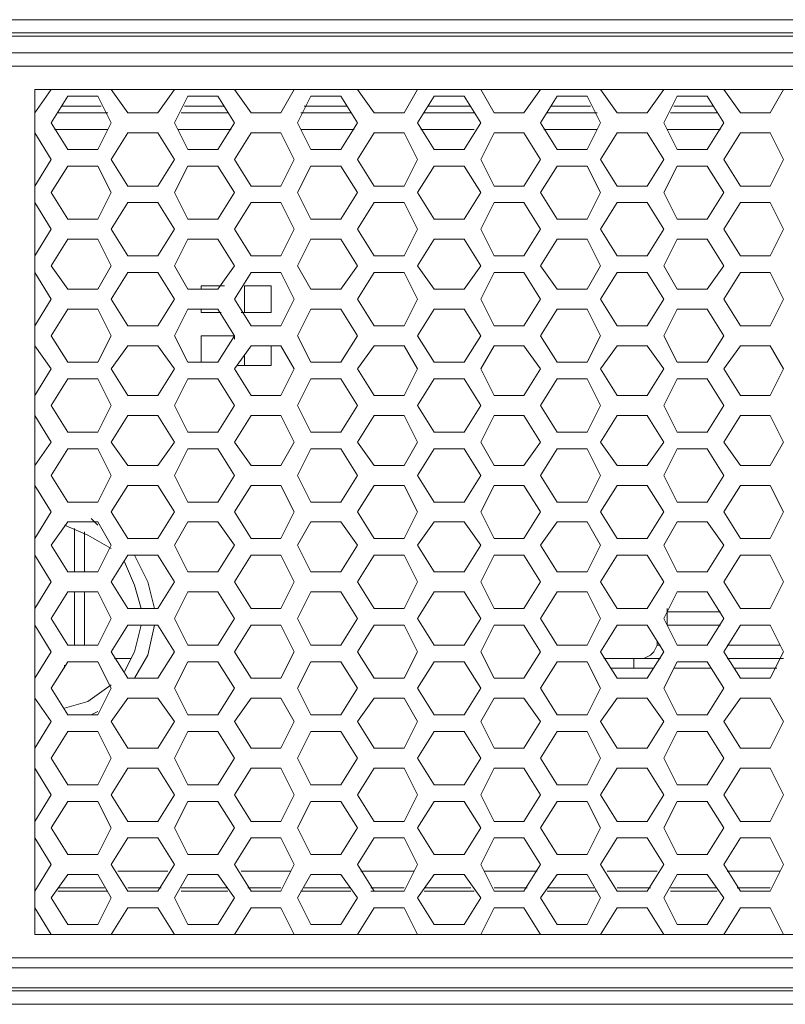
# Model space of a CAD drawing. Header units: millimetres. Extents: x 83969 to 163860, y -22594 to 4849.
# Tile 12 of 115: x 163472.52 to 163475.55, y -21453.75 to -21449.86. Entities that reach past the tile are written whole.
import ezdxf

# ---------------------------------------------------------------- set-up
doc = ezdxf.new("R2010")
doc.units = ezdxf.units.MM
doc.layers.get('0').update_dxf_attribs({"color": 251, "lineweight": 0})
doc.layers.add('_Opis_80', color=7, linetype='Continuous')

# ---------------------------------------------------------------- blocks, each defined once
blk = doc.blocks.new('UPS_2U_PA')
at = {"layer": '_Opis_80', "lineweight": 13}
for points in [[(23.1755, 54.923), (52.4182, 54.923), (55.4667, 54.923), (67.4835, 54.923)], [(67.3947, 54.923), (66.9803, 54.8046), (23.6786, 54.8046)], [(66.9803, 54.775), (23.6786, 54.775)], [(64.0797, 54.627), (35.1922, 54.627)], [(35.281, 54.5086), (63.9613, 54.5086)], [(54.1052, 54.3014), (63.7837, 54.3014)], [(54.1052, 54.0942), (54.2532, 54.3014)], [(54.1052, 46.7835), (54.1052, 54.3014)], [(54.4012, 54.2422), (54.2532, 54.0054)], [(54.6676, 54.2422), (54.4012, 54.2422)], [(54.786, 54.0054), (54.6676, 54.2422)], [(54.786, 54.3014), (54.934, 54.0942)], [(55.2004, 54.0942), (55.3483, 54.3014)], [(55.4667, 54.2422), (55.3483, 54.0054)], [(55.7331, 54.2422), (55.4667, 54.2422)], [(55.8811, 54.0054), (55.7331, 54.2422)], [(55.8811, 54.3014), (56.0291, 54.0942)], [(56.2955, 54.0942), (56.4139, 54.3014)], [(56.5619, 54.2422), (56.4435, 54.0054)], [(56.8282, 54.2422), (56.5619, 54.2422)], [(56.9762, 54.0054), (56.8282, 54.2422)], [(56.9762, 54.3014), (57.1242, 54.0942)], [(57.3906, 54.0942), (57.509, 54.3014)], [(57.657, 54.2422), (57.509, 54.0054)], [(57.9234, 54.2422), (57.657, 54.2422)], [(58.0714, 54.0054), (57.9234, 54.2422)], [(58.0714, 54.3014), (58.1897, 54.0942)], [(58.4561, 54.0942), (58.6041, 54.3014)], [(58.7521, 54.2422), (58.6041, 54.0054)], [(59.0185, 54.2422), (58.7521, 54.2422)], [(59.1369, 54.0054), (59.0185, 54.2422)], [(59.1369, 54.3014), (59.2849, 54.0942)], [(59.5512, 54.0942), (59.6992, 54.3014)], [(59.8176, 54.2422), (59.6992, 54.0054)], [(60.084, 54.2422), (59.8176, 54.2422)], [(60.232, 54.0054), (60.084, 54.2422)], [(60.232, 54.3014), (60.38, 54.0942)], [(60.6464, 54.0942), (60.7648, 54.3014)], [(54.342, 54.1534), (54.6972, 54.1534)], [(54.342, 54.1534), (54.6972, 54.1534)], [(55.4371, 54.1534), (55.7923, 54.1534)], [(55.4371, 54.1534), (55.7923, 54.1534)], [(56.5027, 54.1534), (56.8874, 54.1534)], [(56.5027, 54.1534), (56.8874, 54.1534)], [(57.5978, 54.1534), (57.9826, 54.1534)], [(57.5978, 54.1534), (57.9826, 54.1534)], [(58.6929, 54.1534), (59.0481, 54.1534)], [(58.6929, 54.1534), (59.0481, 54.1534)], [(59.788, 54.1534), (60.1432, 54.1534)], [(59.788, 54.1534), (60.1432, 54.1534)], [(54.3124, 54.0942), (54.7564, 54.0942)], [(54.934, 54.0942), (55.2004, 54.0942)], [(55.4075, 54.0942), (55.8219, 54.0942)], [(56.0291, 54.0942), (56.2955, 54.0942)], [(56.4731, 54.0942), (56.917, 54.0942)], [(57.1242, 54.0942), (57.3906, 54.0942)], [(57.5682, 54.0942), (58.0122, 54.0942)], [(58.1897, 54.0942), (58.4561, 54.0942)], [(58.6633, 54.0942), (59.1073, 54.0942)], [(59.2849, 54.0942), (59.5512, 54.0942)], [(59.7584, 54.0942), (60.1728, 54.0942)], [(60.38, 54.0942), (60.6464, 54.0942)], [(54.2532, 54.0054), (54.4012, 53.7686)], [(54.6676, 53.7686), (54.786, 54.0054)], [(55.3483, 54.0054), (55.4667, 53.7686)], [(55.7331, 53.7686), (55.8811, 54.0054)], [(56.4435, 54.0054), (56.5619, 53.7686)], [(56.8282, 53.7686), (56.9762, 54.0054)], [(57.509, 54.0054), (57.657, 53.7686)], [(57.9234, 53.7686), (58.0714, 54.0054)], [(58.6041, 54.0054), (58.7521, 53.7686)], [(59.0185, 53.7686), (59.1369, 54.0054)], [(59.6992, 54.0054), (59.8176, 53.7686)], [(60.084, 53.7686), (60.232, 54.0054)], [(54.2532, 53.6798), (54.1052, 53.9166)], [(54.2828, 53.9462), (54.7564, 53.9462)], [(54.934, 53.9166), (54.786, 53.6798)], [(55.2004, 53.9166), (54.934, 53.9166)], [(55.3483, 53.6798), (55.2004, 53.9166)], [(55.378, 53.9462), (55.8515, 53.9462)], [(56.0291, 53.9166), (55.8811, 53.6798)], [(56.2955, 53.9166), (56.0291, 53.9166)], [(56.4139, 53.6798), (56.2955, 53.9166)], [(56.4731, 53.9462), (56.9466, 53.9462)], [(57.1242, 53.9166), (56.9762, 53.6798)], [(57.3906, 53.9166), (57.1242, 53.9166)], [(57.509, 53.6798), (57.3906, 53.9166)], [(57.5386, 53.9462), (58.0122, 53.9462)], [(58.1897, 53.9166), (58.0714, 53.6798)], [(58.4561, 53.9166), (58.1897, 53.9166)], [(58.6041, 53.6798), (58.4561, 53.9166)], [(58.6337, 53.9462), (59.1073, 53.9462)], [(59.2849, 53.9166), (59.1369, 53.6798)], [(59.5512, 53.9166), (59.2849, 53.9166)], [(59.6992, 53.6798), (59.5512, 53.9166)], [(59.7288, 53.9462), (60.2024, 53.9462)], [(60.38, 53.9166), (60.232, 53.6798)], [(60.6464, 53.9166), (60.38, 53.9166)], [(60.7647, 53.6798), (60.6464, 53.9166)], [(54.4012, 53.7686), (54.6676, 53.7686)], [(55.4667, 53.7686), (55.7331, 53.7686)], [(56.5619, 53.7686), (56.8282, 53.7686)], [(57.657, 53.7686), (57.9234, 53.7686)], [(58.7521, 53.7686), (59.0185, 53.7686)], [(59.8176, 53.7686), (60.084, 53.7686)], [(54.1052, 53.4431), (54.2532, 53.6799)], [(54.4012, 53.6206), (54.2532, 53.3839)], [(54.6676, 53.6206), (54.4012, 53.6206)], [(54.786, 53.3839), (54.6676, 53.6206)], [(54.786, 53.6798), (54.934, 53.4431)], [(55.2004, 53.4431), (55.3483, 53.6798)], [(55.4667, 53.6206), (55.3483, 53.3839)], [(55.7331, 53.6206), (55.4667, 53.6206)], [(55.8811, 53.3839), (55.7331, 53.6206)], [(55.8811, 53.6798), (56.0291, 53.4431)], [(56.2955, 53.4431), (56.4139, 53.6798)], [(56.5619, 53.6206), (56.4435, 53.3839)], [(56.8282, 53.6206), (56.5619, 53.6206)], [(56.9762, 53.3839), (56.8282, 53.6206)], [(56.9762, 53.6798), (57.1242, 53.4431)], [(57.3906, 53.4431), (57.509, 53.6798)], [(57.657, 53.6206), (57.509, 53.3839)], [(57.9234, 53.6206), (57.657, 53.6206)], [(58.0714, 53.3839), (57.9234, 53.6206)], [(58.0714, 53.6798), (58.1897, 53.4431)], [(58.4561, 53.4431), (58.6041, 53.6798)], [(58.7521, 53.6206), (58.6041, 53.3839)], [(59.0185, 53.6206), (58.7521, 53.6206)], [(59.1369, 53.3839), (59.0185, 53.6206)], [(59.1369, 53.6798), (59.2849, 53.4431)], [(59.5512, 53.4431), (59.6992, 53.6798)], [(59.8176, 53.6206), (59.6992, 53.3839)], [(60.084, 53.6206), (59.8176, 53.6206)], [(60.232, 53.3839), (60.084, 53.6206)], [(60.232, 53.6798), (60.38, 53.4431)], [(60.6464, 53.4431), (60.7648, 53.6798)], [(54.934, 53.4431), (55.2004, 53.4431)], [(56.0291, 53.4431), (56.2955, 53.4431)], [(57.1242, 53.4431), (57.3906, 53.4431)], [(58.1897, 53.4431), (58.4561, 53.4431)], [(59.2849, 53.4431), (59.5512, 53.4431)], [(60.38, 53.4431), (60.6464, 53.4431)], [(54.2532, 53.3839), (54.4012, 53.1471)], [(54.6676, 53.1471), (54.786, 53.3839)], [(55.3483, 53.3839), (55.4667, 53.1471)], [(55.7331, 53.1471), (55.8811, 53.3839)], [(56.4435, 53.3839), (56.5619, 53.1471)], [(56.8282, 53.1471), (56.9762, 53.3839)], [(57.509, 53.3839), (57.657, 53.1471)], [(57.9234, 53.1471), (58.0714, 53.3839)], [(58.6041, 53.3839), (58.7521, 53.1471)], [(59.0185, 53.1471), (59.1369, 53.3839)], [(59.6992, 53.3839), (59.8176, 53.1471)], [(60.084, 53.1471), (60.232, 53.3839)], [(54.2532, 53.0583), (54.1052, 53.2951)], [(54.934, 53.2951), (54.786, 53.0583)], [(55.2004, 53.2951), (54.934, 53.2951)], [(55.3483, 53.0583), (55.2004, 53.2951)], [(56.0291, 53.2951), (55.8811, 53.0583)], [(56.2955, 53.2951), (56.0291, 53.2951)], [(56.4139, 53.0583), (56.2955, 53.2951)], [(57.1242, 53.2951), (56.9762, 53.0583)], [(57.3906, 53.2951), (57.1242, 53.2951)], [(57.509, 53.0583), (57.3906, 53.2951)], [(58.1897, 53.2951), (58.0714, 53.0583)], [(58.4561, 53.2951), (58.1897, 53.2951)], [(58.6041, 53.0583), (58.4561, 53.2951)], [(59.2849, 53.2951), (59.1369, 53.0583)], [(59.5512, 53.2951), (59.2849, 53.2951)], [(59.6992, 53.0583), (59.5512, 53.2951)], [(60.38, 53.2951), (60.232, 53.0583)], [(60.6464, 53.2951), (60.38, 53.2951)], [(60.7648, 53.0583), (60.6464, 53.2951)], [(54.4012, 53.1471), (54.6676, 53.1471)], [(55.4667, 53.1471), (55.7331, 53.1471)], [(56.5619, 53.1471), (56.8282, 53.1471)], [(57.657, 53.1471), (57.9234, 53.1471)], [(58.7521, 53.1471), (59.0185, 53.1471)], [(59.8176, 53.1471), (60.084, 53.1471)], [(54.1052, 52.8215), (54.2532, 53.0583)], [(54.786, 53.0583), (54.934, 52.8215)], [(55.2004, 52.8215), (55.3483, 53.0583)], [(55.8811, 53.0583), (56.0291, 52.8215)], [(56.2955, 52.8215), (56.4139, 53.0583)], [(56.9762, 53.0583), (57.1242, 52.8215)], [(57.3906, 52.8215), (57.509, 53.0583)], [(58.0714, 53.0583), (58.1897, 52.8215)], [(58.4561, 52.8215), (58.6041, 53.0583)], [(59.1369, 53.0583), (59.2849, 52.8215)], [(59.5512, 52.8215), (59.6992, 53.0583)], [(60.232, 53.0583), (60.38, 52.8215)], [(60.6464, 52.8215), (60.7648, 53.0583)], [(54.4012, 52.9695), (54.2532, 52.7327)], [(54.6676, 52.9695), (54.4012, 52.9695)], [(54.786, 52.7327), (54.6676, 52.9695)], [(55.4667, 52.9695), (55.3483, 52.7327)], [(55.7331, 52.9695), (55.4667, 52.9695)], [(55.8811, 52.7327), (55.7331, 52.9695)], [(56.5619, 52.9695), (56.4435, 52.7327)], [(56.8282, 52.9695), (56.5619, 52.9695)], [(56.9762, 52.7327), (56.8282, 52.9695)], [(57.657, 52.9695), (57.509, 52.7327)], [(57.9234, 52.9695), (57.657, 52.9695)], [(58.0714, 52.7327), (57.9234, 52.9695)], [(58.7521, 52.9695), (58.6041, 52.7327)], [(59.0185, 52.9695), (58.7521, 52.9695)], [(59.1369, 52.7327), (59.0185, 52.9695)], [(59.8176, 52.9695), (59.6992, 52.7327)], [(60.084, 52.9695), (59.8176, 52.9695)], [(60.232, 52.7327), (60.084, 52.9695)], [(54.934, 52.8215), (55.2004, 52.8215)], [(56.0291, 52.8215), (56.2955, 52.8215)], [(57.1242, 52.8215), (57.3906, 52.8215)], [(58.1897, 52.8215), (58.4561, 52.8215)], [(59.2849, 52.8215), (59.5512, 52.8215)], [(60.38, 52.8215), (60.6464, 52.8215)], [(54.2532, 52.4367), (54.1052, 52.6735)], [(54.2532, 52.7327), (54.4012, 52.5255)], [(54.6676, 52.5255), (54.786, 52.7327)], [(54.934, 52.6735), (54.786, 52.4367)], [(55.2004, 52.6735), (54.934, 52.6735)], [(55.3483, 52.4367), (55.2004, 52.6735)], [(55.3483, 52.7327), (55.4667, 52.5255)], [(55.7331, 52.5255), (55.8811, 52.7327)], [(56.0291, 52.6735), (55.8811, 52.4367)], [(56.2955, 52.6735), (56.0291, 52.6735)], [(56.4139, 52.4367), (56.2955, 52.6735)], [(56.4435, 52.7327), (56.5619, 52.5255)], [(56.8282, 52.5255), (56.9762, 52.7327)], [(57.1242, 52.6735), (56.9762, 52.4367)], [(57.3906, 52.6735), (57.1242, 52.6735)], [(57.509, 52.4367), (57.3906, 52.6735)], [(57.509, 52.7327), (57.657, 52.5255)], [(57.9234, 52.5255), (58.0714, 52.7327)], [(58.1897, 52.6735), (58.0714, 52.4367)], [(58.4561, 52.6735), (58.1897, 52.6735)], [(58.6041, 52.4367), (58.4561, 52.6735)], [(58.6041, 52.7327), (58.7521, 52.5255)], [(59.0185, 52.5255), (59.1369, 52.7327)], [(59.2849, 52.6735), (59.1369, 52.4367)], [(59.5512, 52.6735), (59.2849, 52.6735)], [(59.6992, 52.4367), (59.5512, 52.6735)], [(59.6992, 52.7327), (59.8176, 52.5255)], [(60.084, 52.5255), (60.232, 52.7327)], [(60.38, 52.6735), (60.232, 52.4367)], [(60.6464, 52.6735), (60.38, 52.6735)], [(60.7648, 52.4367), (60.6464, 52.6735)], [(54.4012, 52.5255), (54.6676, 52.5255)], [(55.4667, 52.5255), (55.7331, 52.5255)], [(55.5851, 52.5551), (55.7923, 52.5551)], [(55.5851, 52.5255), (55.5851, 52.5551)], [(55.9699, 52.5551), (56.2067, 52.5551)], [(55.9699, 52.3183), (55.9699, 52.5551)], [(56.2067, 52.5551), (56.2067, 52.3183)], [(56.5619, 52.5255), (56.8282, 52.5255)], [(57.657, 52.5255), (57.9234, 52.5255)], [(58.7521, 52.5255), (59.0185, 52.5255)], [(59.8176, 52.5255), (60.084, 52.5255)], [(54.1052, 52.1999), (54.2532, 52.4367)], [(54.786, 52.4367), (54.934, 52.1999)], [(55.2004, 52.1999), (55.3483, 52.4367)], [(55.8811, 52.4367), (56.0291, 52.1999)], [(56.2955, 52.1999), (56.4139, 52.4367)], [(56.9762, 52.4367), (57.1242, 52.1999)], [(57.3906, 52.1999), (57.509, 52.4367)], [(58.0714, 52.4367), (58.1897, 52.1999)], [(58.4561, 52.1999), (58.6041, 52.4367)], [(59.1369, 52.4367), (59.2849, 52.1999)], [(59.5512, 52.1999), (59.6992, 52.4367)], [(60.232, 52.4367), (60.38, 52.1999)], [(60.6464, 52.1999), (60.7648, 52.4367)], [(54.4012, 52.3479), (54.2532, 52.1112)], [(54.6676, 52.3479), (54.4012, 52.3479)], [(54.786, 52.1112), (54.6676, 52.3479)], [(55.4667, 52.3479), (55.3483, 52.1112)], [(55.7331, 52.3479), (55.4667, 52.3479)], [(55.5851, 52.3183), (55.5851, 52.3479)], [(55.7627, 52.3183), (55.5851, 52.3183)], [(55.8811, 52.1112), (55.7331, 52.3479)], [(56.2067, 52.3183), (55.9403, 52.3183)], [(56.5619, 52.3479), (56.4435, 52.1112)], [(56.8282, 52.3479), (56.5619, 52.3479)], [(56.9762, 52.1112), (56.8282, 52.3479)], [(57.657, 52.3479), (57.509, 52.1112)], [(57.9234, 52.3479), (57.657, 52.3479)], [(58.0714, 52.1112), (57.9234, 52.3479)], [(58.7521, 52.3479), (58.6041, 52.1112)], [(59.0185, 52.3479), (58.7521, 52.3479)], [(59.1369, 52.1112), (59.0185, 52.3479)], [(59.8176, 52.3479), (59.6992, 52.1112)], [(60.084, 52.3479), (59.8176, 52.3479)], [(60.232, 52.1112), (60.084, 52.3479)], [(54.934, 52.1999), (55.2004, 52.1999)], [(56.0291, 52.1999), (56.2955, 52.1999)], [(57.1242, 52.1999), (57.3906, 52.1999)], [(58.1897, 52.1999), (58.4561, 52.1999)], [(59.2849, 52.1999), (59.5512, 52.1999)], [(60.38, 52.1999), (60.6464, 52.1999)], [(54.2532, 52.1112), (54.4012, 51.8744)], [(54.6676, 51.8744), (54.786, 52.1112)], [(55.3483, 52.1112), (55.4667, 51.8744)], [(55.5851, 52.1112), (55.8811, 52.1112)], [(55.5851, 51.8744), (55.5851, 52.1112)], [(55.7331, 51.8744), (55.8811, 52.1112)], [(55.8811, 52.0816), (55.8811, 52.1112)], [(56.4435, 52.1112), (56.5619, 51.8744)], [(56.8282, 51.8744), (56.9762, 52.1112)], [(57.509, 52.1112), (57.657, 51.8744)], [(57.9234, 51.8744), (58.0714, 52.1112)], [(58.6041, 52.1112), (58.7521, 51.8744)], [(59.0185, 51.8744), (59.1369, 52.1112)], [(59.6992, 52.1112), (59.8176, 51.8744)], [(60.084, 51.8744), (60.232, 52.1112)], [(54.2532, 51.8152), (54.1052, 52.0224)], [(54.934, 52.0224), (54.786, 51.8152)], [(55.2004, 52.0224), (54.934, 52.0224)], [(55.3483, 51.8152), (55.2004, 52.0224)], [(56.0291, 52.0224), (55.8811, 51.8152)], [(56.2955, 52.0224), (56.0291, 52.0224)], [(56.2067, 52.0224), (56.2067, 51.8448)], [(56.4139, 51.8152), (56.2955, 52.0224)], [(57.1242, 52.0224), (56.9762, 51.8152)], [(57.3906, 52.0224), (57.1242, 52.0224)], [(57.509, 51.8152), (57.3906, 52.0224)], [(58.1897, 52.0224), (58.0714, 51.8152)], [(58.4561, 52.0224), (58.1897, 52.0224)], [(58.6041, 51.8152), (58.4561, 52.0224)], [(59.2849, 52.0224), (59.1369, 51.8152)], [(59.5512, 52.0224), (59.2849, 52.0224)], [(59.6992, 51.8152), (59.5512, 52.0224)], [(60.38, 52.0224), (60.232, 51.8152)], [(60.6464, 52.0224), (60.38, 52.0224)], [(60.7648, 51.8152), (60.6464, 52.0224)], [(54.4012, 51.8744), (54.6676, 51.8744)], [(55.4667, 51.8744), (55.7331, 51.8744)], [(55.9699, 51.8448), (55.9699, 51.9336)], [(56.5619, 51.8744), (56.8282, 51.8744)], [(57.657, 51.8744), (57.9234, 51.8744)], [(58.7521, 51.8744), (59.0185, 51.8744)], [(59.8176, 51.8744), (60.084, 51.8744)], [(54.1052, 51.5784), (54.2532, 51.8152)], [(54.786, 51.8152), (54.934, 51.5784)], [(55.2004, 51.5784), (55.3483, 51.8152)], [(55.8811, 51.8152), (56.0291, 51.5784)], [(56.2067, 51.8448), (55.9107, 51.8448)], [(56.2955, 51.5784), (56.4139, 51.8152)], [(56.9762, 51.8152), (57.1242, 51.5784)], [(57.3906, 51.5784), (57.509, 51.8152)], [(58.0714, 51.8152), (58.1897, 51.5784)], [(58.4561, 51.5784), (58.6041, 51.8152)], [(59.1369, 51.8152), (59.2849, 51.5784)], [(59.5512, 51.5784), (59.6992, 51.8152)], [(60.232, 51.8152), (60.38, 51.5784)], [(60.6464, 51.5784), (60.7648, 51.8152)], [(54.4012, 51.7264), (54.2532, 51.4896)], [(54.6676, 51.7264), (54.4012, 51.7264)], [(54.786, 51.4896), (54.6676, 51.7264)], [(55.4667, 51.7264), (55.3483, 51.4896)], [(55.7331, 51.7264), (55.4667, 51.7264)], [(55.8811, 51.4896), (55.7331, 51.7264)], [(56.5619, 51.7264), (56.4435, 51.4896)], [(56.8282, 51.7264), (56.5619, 51.7264)], [(56.9762, 51.4896), (56.8282, 51.7264)], [(57.657, 51.7264), (57.509, 51.4896)], [(57.9234, 51.7264), (57.657, 51.7264)], [(58.0714, 51.4896), (57.9234, 51.7264)], [(58.7521, 51.7264), (58.6041, 51.4896)], [(59.0185, 51.7264), (58.7521, 51.7264)], [(59.1369, 51.4896), (59.0185, 51.7264)], [(59.8176, 51.7264), (59.6992, 51.4896)], [(60.084, 51.7264), (59.8176, 51.7264)], [(60.232, 51.4896), (60.084, 51.7264)], [(54.934, 51.5784), (55.2004, 51.5784)], [(56.0291, 51.5784), (56.2955, 51.5784)], [(57.1242, 51.5784), (57.3906, 51.5784)], [(58.1897, 51.5784), (58.4561, 51.5784)], [(59.2849, 51.5784), (59.5512, 51.5784)], [(60.38, 51.5784), (60.6464, 51.5784)], [(54.2532, 51.4896), (54.4012, 51.2528)], [(54.6676, 51.2528), (54.786, 51.4896)], [(55.3483, 51.4896), (55.4667, 51.2528)], [(55.7331, 51.2528), (55.8811, 51.4896)], [(56.4435, 51.4896), (56.5619, 51.2528)], [(56.8282, 51.2528), (56.9762, 51.4896)], [(57.509, 51.4896), (57.657, 51.2528)], [(57.9234, 51.2528), (58.0714, 51.4896)], [(58.6041, 51.4896), (58.7521, 51.2528)], [(59.0185, 51.2528), (59.1369, 51.4896)], [(59.6992, 51.4896), (59.8176, 51.2528)], [(60.084, 51.2528), (60.232, 51.4896)], [(54.2532, 51.164), (54.1052, 51.4008)], [(54.934, 51.4008), (54.786, 51.164)], [(55.2004, 51.4008), (54.934, 51.4008)], [(55.3483, 51.164), (55.2004, 51.4008)], [(56.0291, 51.4008), (55.8811, 51.164)], [(56.2955, 51.4008), (56.0291, 51.4008)], [(56.4139, 51.164), (56.2955, 51.4008)], [(57.1242, 51.4008), (56.9762, 51.164)], [(57.3906, 51.4008), (57.1242, 51.4008)], [(57.509, 51.164), (57.3906, 51.4008)], [(58.1897, 51.4008), (58.0714, 51.164)], [(58.4561, 51.4008), (58.1898, 51.4008)], [(58.6041, 51.164), (58.4561, 51.4008)], [(59.2849, 51.4008), (59.1369, 51.164)], [(59.5513, 51.4008), (59.2849, 51.4008)], [(59.6992, 51.164), (59.5512, 51.4008)], [(60.38, 51.4008), (60.232, 51.164)], [(60.6464, 51.4008), (60.38, 51.4008)], [(60.7648, 51.164), (60.6464, 51.4008)], [(54.4012, 51.2528), (54.6676, 51.2528)], [(55.4667, 51.2528), (55.7331, 51.2528)], [(56.5619, 51.2528), (56.8282, 51.2528)], [(57.657, 51.2528), (57.9234, 51.2528)], [(58.7521, 51.2528), (59.0185, 51.2528)], [(59.8176, 51.2528), (60.084, 51.2528)], [(54.1052, 50.9568), (54.2532, 51.164)], [(54.4012, 51.1048), (54.2532, 50.868)], [(54.6676, 51.1048), (54.4012, 51.1048)], [(54.786, 50.868), (54.6676, 51.1048)], [(54.786, 51.164), (54.934, 50.9568)], [(55.2004, 50.9568), (55.3483, 51.164)], [(55.4667, 51.1048), (55.3483, 50.868)], [(55.7331, 51.1048), (55.4667, 51.1048)], [(55.8811, 50.868), (55.7331, 51.1048)], [(55.8811, 51.164), (56.0291, 50.9568)], [(56.2955, 50.9568), (56.4139, 51.164)], [(56.5619, 51.1048), (56.4435, 50.868)], [(56.8282, 51.1048), (56.5619, 51.1048)], [(56.9762, 50.868), (56.8282, 51.1048)], [(56.9762, 51.164), (57.1242, 50.9568)], [(57.3906, 50.9568), (57.509, 51.164)], [(57.657, 51.1048), (57.509, 50.868)], [(57.9234, 51.1048), (57.657, 51.1048)], [(58.0714, 50.868), (57.9234, 51.1048)], [(58.0714, 51.164), (58.1897, 50.9568)], [(58.4561, 50.9568), (58.6041, 51.164)], [(58.7521, 51.1048), (58.6041, 50.868)], [(59.0185, 51.1048), (58.7521, 51.1048)], [(59.1369, 50.868), (59.0185, 51.1048)], [(59.1369, 51.164), (59.2849, 50.9568)], [(59.5512, 50.9568), (59.6992, 51.164)], [(59.8176, 51.1048), (59.6992, 50.868)], [(60.084, 51.1048), (59.8176, 51.1048)], [(60.232, 50.868), (60.084, 51.1048)], [(60.232, 51.164), (60.38, 50.9568)], [(60.6464, 50.9568), (60.7648, 51.164)], [(54.934, 50.9568), (55.2004, 50.9568)], [(56.0291, 50.9568), (56.2955, 50.9568)], [(57.1242, 50.9568), (57.3906, 50.9568)], [(58.1898, 50.9568), (58.4561, 50.9568)], [(59.2849, 50.9568), (59.5513, 50.9568)], [(60.38, 50.9568), (60.6464, 50.9568)], [(54.2532, 50.868), (54.4012, 50.6313)], [(54.6676, 50.6313), (54.786, 50.868)], [(55.3483, 50.868), (55.4667, 50.6313)], [(55.7331, 50.6313), (55.8811, 50.868)], [(56.4435, 50.868), (56.5619, 50.6313)], [(56.8282, 50.6313), (56.9762, 50.868)], [(57.509, 50.868), (57.657, 50.6313)], [(57.9234, 50.6313), (58.0714, 50.868)], [(58.6041, 50.868), (58.7521, 50.6313)], [(59.0185, 50.6313), (59.1369, 50.868)], [(59.6992, 50.868), (59.8176, 50.6313)], [(60.084, 50.6313), (60.232, 50.868)], [(54.2532, 50.5425), (54.1052, 50.7792)], [(54.934, 50.7792), (54.786, 50.5425)], [(55.2004, 50.7793), (54.934, 50.7793)], [(55.3483, 50.5425), (55.2004, 50.7792)], [(56.0291, 50.7792), (55.8811, 50.5425)], [(56.2955, 50.7793), (56.0291, 50.7793)], [(56.4139, 50.5425), (56.2955, 50.7792)], [(57.1242, 50.7793), (56.9762, 50.5425)], [(57.3906, 50.7793), (57.1242, 50.7793)], [(57.509, 50.5425), (57.3906, 50.7792)], [(58.1897, 50.7792), (58.0714, 50.5425)], [(58.4561, 50.7793), (58.1897, 50.7793)], [(58.6041, 50.5425), (58.4561, 50.7793)], [(59.2849, 50.7792), (59.1369, 50.5425)], [(59.5513, 50.7793), (59.2849, 50.7793)], [(59.6992, 50.5425), (59.5512, 50.7793)], [(60.38, 50.7792), (60.232, 50.5425)], [(60.6464, 50.7793), (60.38, 50.7793)], [(60.7648, 50.5425), (60.6464, 50.7792)], [(54.4012, 50.6313), (54.6676, 50.6313)], [(55.4668, 50.6313), (55.7331, 50.6313)], [(56.5619, 50.6313), (56.8283, 50.6313)], [(57.657, 50.6313), (57.9234, 50.6313)], [(58.7521, 50.6313), (59.0185, 50.6313)], [(59.8176, 50.6313), (60.084, 50.6313)], [(54.1052, 50.3057), (54.2532, 50.5425)], [(54.6676, 50.4241), (54.6084, 50.4833)], [(54.786, 50.5425), (54.934, 50.3057)], [(55.2004, 50.3057), (55.3483, 50.5425)], [(55.8811, 50.5425), (56.0291, 50.3057)], [(56.2955, 50.3057), (56.4139, 50.5425)], [(56.9762, 50.5425), (57.1242, 50.3057)], [(57.3906, 50.3057), (57.509, 50.5425)], [(58.0714, 50.5425), (58.1897, 50.3057)], [(58.4561, 50.3057), (58.6041, 50.5425)], [(59.1369, 50.5425), (59.2849, 50.3057)], [(59.5512, 50.3057), (59.6992, 50.5425)], [(60.232, 50.5425), (60.38, 50.3057)], [(60.6464, 50.3057), (60.7648, 50.5425)], [(54.4012, 50.4537), (54.2532, 50.2465)], [(54.786, 50.2169), (54.5788, 50.3353), (54.3716, 50.4241)], [(54.6676, 50.4537), (54.4012, 50.4537)], [(54.4604, 50.3945), (54.4604, 50.0097)], [(54.786, 50.2465), (54.6676, 50.4537)], [(55.4667, 50.4537), (55.3483, 50.2465)], [(55.7331, 50.4537), (55.4668, 50.4537)], [(55.8811, 50.2465), (55.7331, 50.4537)], [(56.5619, 50.4537), (56.4435, 50.2465)], [(56.8283, 50.4537), (56.5619, 50.4537)], [(56.9762, 50.2465), (56.8282, 50.4537)], [(57.657, 50.4537), (57.509, 50.2465)], [(57.9234, 50.4537), (57.657, 50.4537)], [(58.0714, 50.2465), (57.9234, 50.4537)], [(58.7521, 50.4537), (58.6041, 50.2465)], [(59.0185, 50.4537), (58.7521, 50.4537)], [(59.1369, 50.2465), (59.0185, 50.4537)], [(59.8176, 50.4537), (59.6992, 50.2465)], [(60.084, 50.4537), (59.8176, 50.4537)], [(60.232, 50.2465), (60.084, 50.4537)], [(54.5492, 50.3649), (54.5492, 50.0097)], [(54.934, 50.3057), (55.2004, 50.3057)], [(56.0291, 50.3057), (56.2955, 50.3057)], [(57.1242, 50.3057), (57.3906, 50.3057)], [(58.1898, 50.3057), (58.4561, 50.3057)], [(59.2849, 50.3057), (59.5513, 50.3057)], [(60.38, 50.3057), (60.6464, 50.3057)], [(54.2532, 50.2465), (54.4012, 50.0097)], [(54.6676, 50.0097), (54.786, 50.2465)], [(55.3483, 50.2465), (55.4667, 50.0097)], [(55.7331, 50.0097), (55.8811, 50.2465)], [(56.4435, 50.2465), (56.5619, 50.0097)], [(56.8282, 50.0097), (56.9762, 50.2465)], [(57.509, 50.2465), (57.657, 50.0097)], [(57.9234, 50.0097), (58.0714, 50.2465)], [(58.6041, 50.2465), (58.7521, 50.0097)], [(59.0185, 50.0097), (59.1369, 50.2465)], [(59.6992, 50.2465), (59.8176, 50.0097)], [(60.084, 50.0097), (60.232, 50.2465)], [(54.2532, 49.9209), (54.1052, 50.1577)], [(54.934, 50.1577), (54.786, 49.9209)], [(55.2004, 50.1577), (54.934, 50.1577)], [(55.1708, 49.6841), (55.1116, 49.9209), (54.9932, 50.1577)], [(55.3483, 49.9209), (55.2004, 50.1577)], [(56.0291, 50.1577), (55.8811, 49.9209)], [(56.2955, 50.1577), (56.0291, 50.1577)], [(56.4139, 49.9209), (56.2955, 50.1577)], [(57.1242, 50.1577), (56.9762, 49.9209)], [(57.3906, 50.1577), (57.1242, 50.1577)], [(57.509, 49.9209), (57.3906, 50.1577)], [(58.1897, 50.1577), (58.0714, 49.9209)], [(58.4561, 50.1577), (58.1898, 50.1577)], [(58.6041, 49.9209), (58.4561, 50.1577)], [(59.2849, 50.1577), (59.1369, 49.9209)], [(59.5513, 50.1577), (59.2849, 50.1577)], [(59.6992, 49.9209), (59.5512, 50.1577)], [(60.38, 50.1577), (60.232, 49.9209)], [(60.6464, 50.1577), (60.38, 50.1577)], [(60.7648, 49.9209), (60.6464, 50.1577)], [(55.0524, 49.6841), (54.9932, 49.8913), (54.9044, 50.0985)], [(54.4012, 50.0097), (54.6676, 50.0097)], [(55.4668, 50.0097), (55.7331, 50.0097)], [(56.5619, 50.0097), (56.8283, 50.0097)], [(57.657, 50.0097), (57.9234, 50.0097)], [(58.7521, 50.0097), (59.0185, 50.0097)], [(59.8176, 50.0097), (60.084, 50.0097)], [(54.1052, 49.6841), (54.2532, 49.9209)], [(54.786, 49.9209), (54.934, 49.6841)], [(55.2004, 49.6841), (55.3483, 49.9209)], [(55.8811, 49.9209), (56.0291, 49.6841)], [(56.2955, 49.6841), (56.4139, 49.9209)], [(56.9762, 49.9209), (57.1242, 49.6841)], [(57.3906, 49.6841), (57.509, 49.9209)], [(58.0714, 49.9209), (58.1897, 49.6841)], [(58.4561, 49.6841), (58.6041, 49.9209)], [(59.1369, 49.9209), (59.2849, 49.6841)], [(59.5512, 49.6841), (59.6992, 49.9209)], [(60.232, 49.9209), (60.38, 49.6841)], [(60.6464, 49.6841), (60.7647, 49.9209)], [(54.4012, 49.8321), (54.2532, 49.5953)], [(54.6676, 49.8321), (54.4012, 49.8321)], [(54.4604, 49.8321), (54.4604, 49.3585)], [(54.5492, 49.8321), (54.5492, 49.3586)], [(54.786, 49.5953), (54.6676, 49.8321)], [(55.4667, 49.8321), (55.3483, 49.5953)], [(55.7331, 49.8321), (55.4668, 49.8321)], [(55.8811, 49.5953), (55.7331, 49.8321)], [(56.5619, 49.8321), (56.4435, 49.5953)], [(56.8283, 49.8321), (56.5619, 49.8321)], [(56.9762, 49.5953), (56.8282, 49.8321)], [(57.657, 49.8321), (57.509, 49.5953)], [(57.9234, 49.8321), (57.657, 49.8321)], [(58.0714, 49.5953), (57.9234, 49.8321)], [(58.7521, 49.8321), (58.6041, 49.5953)], [(59.0185, 49.8321), (58.7521, 49.8321)], [(59.1369, 49.5953), (59.0185, 49.8321)], [(59.8176, 49.8321), (59.6992, 49.5953)], [(60.084, 49.8321), (59.8176, 49.8321)], [(60.232, 49.5953), (60.084, 49.8321)], [(54.934, 49.6841), (55.2004, 49.6841)], [(56.0291, 49.6841), (56.2955, 49.6841)], [(57.1242, 49.6841), (57.3906, 49.6841)], [(58.1898, 49.6841), (58.4561, 49.6841)], [(59.2849, 49.6841), (59.5513, 49.6841)], [(59.7288, 49.6545), (59.7288, 49.6841)], [(60.38, 49.6841), (60.6464, 49.6841)], [(54.2532, 49.5953), (54.4012, 49.3585)], [(54.6676, 49.3586), (54.786, 49.5953)], [(55.3483, 49.5953), (55.4667, 49.3585)], [(55.7331, 49.3586), (55.8811, 49.5953)], [(56.4435, 49.5953), (56.5619, 49.3586)], [(56.8282, 49.3586), (56.9762, 49.5953)], [(57.509, 49.5953), (57.657, 49.3586)], [(57.9234, 49.3586), (58.0714, 49.5953)], [(58.6041, 49.5953), (58.7521, 49.3586)], [(59.0185, 49.3586), (59.1369, 49.5953)], [(59.6992, 49.5953), (59.8176, 49.3586)], [(59.7288, 49.6545), (60.2024, 49.6545)], [(59.7288, 49.5361), (59.7288, 49.6545)], [(60.084, 49.3586), (60.232, 49.5953)], [(54.2532, 49.2994), (54.1052, 49.5361)], [(54.934, 49.5361), (54.786, 49.2994)], [(54.9044, 49.1218), (54.9932, 49.2994), (55.0524, 49.5361)], [(55.2004, 49.5361), (54.934, 49.5361)], [(54.9932, 49.0626), (55.1116, 49.2698), (55.1708, 49.5361)], [(55.3483, 49.2994), (55.2004, 49.5361)], [(56.0291, 49.5361), (55.8811, 49.2994)], [(56.2955, 49.5361), (56.0291, 49.5361)], [(56.4139, 49.2994), (56.2955, 49.5361)], [(57.1242, 49.5361), (56.9762, 49.2994)], [(57.3906, 49.5361), (57.1242, 49.5361)], [(57.509, 49.2994), (57.3906, 49.5361)], [(58.1897, 49.5361), (58.0714, 49.2994)], [(58.4561, 49.5361), (58.1898, 49.5361)], [(58.6041, 49.2994), (58.4561, 49.5361)], [(59.2849, 49.5361), (59.1369, 49.2994)], [(59.5513, 49.5361), (59.2849, 49.5361)], [(59.6992, 49.2994), (59.5512, 49.5361)], [(59.7288, 49.5361), (60.2024, 49.5361)], [(60.38, 49.5361), (60.232, 49.2994)], [(60.6464, 49.5361), (60.38, 49.5361)], [(60.7648, 49.2994), (60.6464, 49.5361)], [(54.4012, 49.3586), (54.6676, 49.3586)], [(55.4667, 49.3586), (55.7331, 49.3586)], [(56.5619, 49.3586), (56.8283, 49.3586)], [(57.657, 49.3586), (57.9234, 49.3586)], [(58.7521, 49.3586), (59.0185, 49.3586)], [(59.5217, 49.2402), (59.5808, 49.2698), (59.6104, 49.2994), (59.64, 49.3586)], [(59.64, 49.3882), (59.64, 49.3586)], [(59.6696, 49.3586), (59.6401, 49.3586)], [(59.8176, 49.3586), (60.084, 49.3586)], [(60.2616, 49.3586), (60.7352, 49.3586)], [(54.1052, 49.0626), (54.2532, 49.2994)], [(54.786, 49.2994), (54.934, 49.0626)], [(54.8156, 49.2402), (54.9636, 49.2402)], [(55.2004, 49.0626), (55.3483, 49.2994)], [(55.8811, 49.2994), (56.0291, 49.0626)], [(56.2955, 49.0626), (56.4139, 49.2994)], [(56.9762, 49.2994), (57.1242, 49.0626)], [(57.3906, 49.0626), (57.509, 49.2994)], [(58.0714, 49.2994), (58.1897, 49.0626)], [(58.4561, 49.0626), (58.6041, 49.2994)], [(59.1369, 49.2994), (59.2849, 49.0626)], [(59.1665, 49.2402), (59.6696, 49.2402)], [(59.4328, 49.2402), (59.4328, 49.1514)], [(59.5512, 49.0626), (59.6992, 49.2994)], [(60.232, 49.2994), (60.38, 49.0626)], [(60.2616, 49.2402), (60.7648, 49.2402)], [(60.6464, 49.0626), (60.7647, 49.2994)], [(54.4012, 49.2106), (54.2532, 48.9738)], [(54.3716, 49.1514), (54.3716, 49.181)], [(54.3716, 49.1514), (54.3716, 49.181)], [(54.6676, 49.2106), (54.4012, 49.2106)], [(54.786, 48.9738), (54.6676, 49.2106)], [(55.4667, 49.2106), (55.3483, 48.9738)], [(55.7331, 49.2106), (55.4667, 49.2106)], [(55.8811, 48.9738), (55.7331, 49.2106)], [(56.5619, 49.2106), (56.4435, 48.9738)], [(56.8283, 49.2106), (56.5619, 49.2106)], [(56.9762, 48.9738), (56.8282, 49.2106)], [(57.657, 49.2106), (57.509, 48.9738)], [(57.9234, 49.2106), (57.657, 49.2106)], [(58.0714, 48.9738), (57.9234, 49.2106)], [(58.7521, 49.2106), (58.6041, 48.9738)], [(59.0185, 49.2106), (58.7521, 49.2106)], [(59.1369, 48.9738), (59.0185, 49.2106)], [(59.6104, 49.1514), (59.2257, 49.1514)], [(59.8176, 49.2106), (59.6992, 48.9738)], [(59.788, 49.1514), (60.1136, 49.1514)], [(60.084, 49.2106), (59.8176, 49.2106)], [(60.232, 48.9738), (60.084, 49.2106)], [(60.3208, 49.1514), (60.7056, 49.1514)], [(54.934, 49.0626), (55.2004, 49.0626)], [(56.0291, 49.0626), (56.2955, 49.0626)], [(57.1242, 49.0626), (57.3906, 49.0626)], [(58.1897, 49.0626), (58.4561, 49.0626)], [(59.2849, 49.0626), (59.5513, 49.0626)], [(60.38, 49.0626), (60.6464, 49.0626)], [(54.3716, 48.7962), (54.5788, 48.8554), (54.786, 49.0034)], [(54.2532, 48.9738), (54.4012, 48.737)], [(54.6676, 48.737), (54.786, 48.9738)], [(55.3483, 48.9738), (55.4667, 48.737)], [(55.7331, 48.737), (55.8811, 48.9738)], [(56.4435, 48.9738), (56.5619, 48.737)], [(56.8282, 48.737), (56.9762, 48.9738)], [(57.509, 48.9738), (57.657, 48.737)], [(57.9234, 48.737), (58.0714, 48.9738)], [(58.6041, 48.9738), (58.7521, 48.737)], [(59.0185, 48.737), (59.1369, 48.9738)], [(59.6992, 48.9738), (59.8176, 48.737)], [(60.084, 48.737), (60.232, 48.9738)], [(54.2532, 48.6778), (54.1052, 48.885)], [(54.934, 48.885), (54.786, 48.6778)], [(55.2004, 48.885), (54.934, 48.885)], [(55.3483, 48.6778), (55.2004, 48.885)], [(56.0291, 48.885), (55.8811, 48.6778)], [(56.2955, 48.885), (56.0291, 48.885)], [(56.4139, 48.6778), (56.2955, 48.885)], [(57.1242, 48.885), (56.9762, 48.6778)], [(57.3906, 48.885), (57.1242, 48.885)], [(57.509, 48.6778), (57.3906, 48.885)], [(58.1897, 48.885), (58.0714, 48.6778)], [(58.4561, 48.885), (58.1897, 48.885)], [(58.6041, 48.6778), (58.4561, 48.885)], [(59.2849, 48.885), (59.1369, 48.6778)], [(59.5512, 48.885), (59.2849, 48.885)], [(59.6992, 48.6778), (59.5512, 48.885)], [(60.38, 48.885), (60.232, 48.6778)], [(60.6464, 48.885), (60.38, 48.885)], [(60.7648, 48.6778), (60.6464, 48.885)], [(54.4012, 48.737), (54.6676, 48.737)], [(54.6084, 48.737), (54.6676, 48.7666)], [(55.4667, 48.737), (55.7331, 48.737)], [(56.5619, 48.737), (56.8282, 48.737)], [(57.657, 48.737), (57.9234, 48.737)], [(58.7521, 48.737), (59.0185, 48.737)], [(59.8176, 48.737), (60.084, 48.737)], [(54.1052, 48.441), (54.2532, 48.6778)], [(54.786, 48.6778), (54.934, 48.441)], [(55.2004, 48.441), (55.3483, 48.6778)], [(55.8811, 48.6778), (56.0291, 48.441)], [(56.2955, 48.441), (56.4139, 48.6778)], [(56.9762, 48.6778), (57.1242, 48.441)], [(57.3906, 48.441), (57.509, 48.6778)], [(58.0714, 48.6778), (58.1897, 48.441)], [(58.4561, 48.441), (58.6041, 48.6778)], [(59.1369, 48.6778), (59.2849, 48.441)], [(59.5512, 48.441), (59.6992, 48.6778)], [(60.232, 48.6778), (60.38, 48.441)], [(60.6464, 48.441), (60.7647, 48.6778)], [(54.4012, 48.589), (54.2532, 48.3522)], [(54.6676, 48.589), (54.4012, 48.589)], [(54.786, 48.3522), (54.6676, 48.589)], [(55.4667, 48.589), (55.3483, 48.3522)], [(55.7331, 48.589), (55.4667, 48.589)], [(55.8811, 48.3522), (55.7331, 48.589)], [(56.5619, 48.589), (56.4435, 48.3522)], [(56.8282, 48.589), (56.5619, 48.589)], [(56.9762, 48.3522), (56.8282, 48.589)], [(57.657, 48.589), (57.509, 48.3522)], [(57.9234, 48.589), (57.657, 48.589)], [(58.0714, 48.3522), (57.9234, 48.589)], [(58.7521, 48.589), (58.6041, 48.3522)], [(59.0185, 48.589), (58.7521, 48.589)], [(59.1369, 48.3522), (59.0185, 48.589)], [(59.8176, 48.589), (59.6992, 48.3522)], [(60.084, 48.589), (59.8176, 48.589)], [(60.232, 48.3522), (60.084, 48.589)], [(54.934, 48.441), (55.2004, 48.441)], [(56.0291, 48.441), (56.2955, 48.441)], [(57.1242, 48.441), (57.3906, 48.441)], [(58.1897, 48.441), (58.4561, 48.441)], [(59.2849, 48.441), (59.5512, 48.441)], [(60.38, 48.441), (60.6464, 48.441)], [(54.2532, 48.3522), (54.4012, 48.1155)], [(54.6676, 48.1154), (54.786, 48.3522)], [(55.3483, 48.3522), (55.4667, 48.1154)], [(55.7331, 48.1154), (55.8811, 48.3522)], [(56.4435, 48.3522), (56.5619, 48.1154)], [(56.8282, 48.1154), (56.9762, 48.3522)], [(57.509, 48.3522), (57.657, 48.1154)], [(57.9234, 48.1154), (58.0714, 48.3522)], [(58.6041, 48.3522), (58.7521, 48.1154)], [(59.0185, 48.1154), (59.1369, 48.3522)], [(59.6992, 48.3522), (59.8176, 48.1154)], [(60.084, 48.1154), (60.232, 48.3522)], [(54.2532, 48.0267), (54.1052, 48.2634)], [(54.934, 48.2634), (54.786, 48.0266)], [(55.2004, 48.2634), (54.934, 48.2634)], [(55.3483, 48.0266), (55.2004, 48.2634)], [(56.0291, 48.2634), (55.8811, 48.0267)], [(56.2955, 48.2634), (56.0291, 48.2634)], [(56.4139, 48.0266), (56.2955, 48.2634)], [(57.1242, 48.2634), (56.9762, 48.0266)], [(57.3906, 48.2634), (57.1242, 48.2634)], [(57.509, 48.0266), (57.3906, 48.2634)], [(58.1897, 48.2634), (58.0714, 48.0266)], [(58.4561, 48.2634), (58.1898, 48.2634)], [(58.6041, 48.0266), (58.4561, 48.2634)], [(59.2849, 48.2634), (59.1369, 48.0266)], [(59.5513, 48.2634), (59.2849, 48.2634)], [(59.6992, 48.0267), (59.5512, 48.2634)], [(60.38, 48.2634), (60.232, 48.0267)], [(60.6464, 48.2634), (60.38, 48.2634)], [(60.7648, 48.0267), (60.6464, 48.2634)], [(54.4012, 48.1155), (54.6676, 48.1155)], [(55.4667, 48.1155), (55.7331, 48.1155)], [(56.5619, 48.1155), (56.8283, 48.1155)], [(57.657, 48.1155), (57.9234, 48.1155)], [(58.7521, 48.1155), (59.0185, 48.1155)], [(59.8176, 48.1155), (60.084, 48.1155)], [(54.1052, 47.7899), (54.2532, 48.0266)], [(54.786, 48.0267), (54.934, 47.7899)], [(55.2004, 47.7899), (55.3483, 48.0266)], [(55.8811, 48.0266), (56.0291, 47.7899)], [(56.2955, 47.7899), (56.4139, 48.0266)], [(56.9762, 48.0266), (57.1242, 47.7899)], [(57.3906, 47.7899), (57.509, 48.0266)], [(58.0714, 48.0266), (58.1897, 47.7899)], [(58.4561, 47.7899), (58.6041, 48.0266)], [(59.1369, 48.0266), (59.2849, 47.7899)], [(59.5512, 47.7899), (59.6992, 48.0267)], [(60.232, 48.0267), (60.38, 47.7899)], [(60.6464, 47.7899), (60.7647, 48.0267)], [(54.4012, 47.9675), (54.2532, 47.7307)], [(54.6676, 47.9675), (54.4012, 47.9675)], [(54.786, 47.7307), (54.6676, 47.9675)], [(55.4667, 47.9675), (55.3484, 47.7307)], [(55.7331, 47.9675), (55.4667, 47.9675)], [(55.8811, 47.7307), (55.7331, 47.9675)], [(56.5619, 47.9675), (56.4435, 47.7307)], [(56.8283, 47.9675), (56.5619, 47.9675)], [(56.9762, 47.7307), (56.8282, 47.9675)], [(57.657, 47.9675), (57.509, 47.7307)], [(57.9234, 47.9675), (57.657, 47.9675)], [(58.0714, 47.7307), (57.9234, 47.9675)], [(58.7521, 47.9675), (58.6041, 47.7307)], [(59.0185, 47.9675), (58.7521, 47.9675)], [(59.1369, 47.7307), (59.0185, 47.9675)], [(59.8176, 47.9675), (59.6992, 47.7307)], [(60.084, 47.9675), (59.8176, 47.9675)], [(60.232, 47.7307), (60.084, 47.9675)], [(54.934, 47.7899), (55.2004, 47.7899)], [(56.0291, 47.7899), (56.2955, 47.7899)], [(57.1242, 47.7899), (57.3906, 47.7899)], [(58.1898, 47.7899), (58.4561, 47.7899)], [(59.2849, 47.7899), (59.5513, 47.7899)], [(60.38, 47.7899), (60.6464, 47.7899)], [(54.2532, 47.7307), (54.4012, 47.4939)], [(54.6676, 47.4939), (54.786, 47.7307)], [(55.3483, 47.7307), (55.4667, 47.4939)], [(55.7331, 47.4939), (55.8811, 47.7307)], [(56.4435, 47.7307), (56.5619, 47.4939)], [(56.8282, 47.4939), (56.9762, 47.7307)], [(57.509, 47.7307), (57.657, 47.4939)], [(57.9234, 47.4939), (58.0714, 47.7307)], [(58.6041, 47.7307), (58.7521, 47.4939)], [(59.0185, 47.4939), (59.1369, 47.7307)], [(59.6992, 47.7307), (59.8176, 47.4939)], [(60.084, 47.4939), (60.232, 47.7307)], [(54.2532, 47.4051), (54.1052, 47.6419)], [(54.934, 47.6419), (54.786, 47.4051)], [(55.2004, 47.6419), (54.934, 47.6419)], [(55.3483, 47.4051), (55.2004, 47.6419)], [(56.0291, 47.6419), (55.8811, 47.4051)], [(56.2955, 47.6419), (56.0291, 47.6419)], [(56.4139, 47.4051), (56.2955, 47.6419)], [(57.1242, 47.6419), (56.9762, 47.4051)], [(57.3906, 47.6419), (57.1242, 47.6419)], [(57.509, 47.4051), (57.3906, 47.6419)], [(58.1897, 47.6419), (58.0714, 47.4051)], [(58.4561, 47.6419), (58.1897, 47.6419)], [(58.6041, 47.4051), (58.4561, 47.6419)], [(59.2849, 47.6419), (59.1369, 47.4051)], [(59.5512, 47.6419), (59.2849, 47.6419)], [(59.6992, 47.4051), (59.5512, 47.6419)], [(60.38, 47.6419), (60.232, 47.4051)], [(60.6464, 47.6419), (60.38, 47.6419)], [(60.7648, 47.4051), (60.6464, 47.6419)], [(54.4012, 47.4939), (54.6676, 47.4939)], [(55.4667, 47.4939), (55.7331, 47.4939)], [(56.5619, 47.4939), (56.8282, 47.4939)], [(57.657, 47.4939), (57.9234, 47.4939)], [(58.7521, 47.4939), (59.0185, 47.4939)], [(59.8176, 47.4939), (60.084, 47.4939)], [(54.1052, 47.1683), (54.2532, 47.4051)], [(54.786, 47.4051), (54.934, 47.1683)], [(55.2004, 47.1683), (55.3484, 47.4051)], [(55.8811, 47.4051), (56.0291, 47.1683)], [(56.2955, 47.1683), (56.4139, 47.4051)], [(56.9762, 47.4051), (57.1242, 47.1683)], [(57.3906, 47.1683), (57.509, 47.4051)], [(58.0714, 47.4051), (58.1897, 47.1683)], [(58.4561, 47.1683), (58.6041, 47.4051)], [(59.1369, 47.4051), (59.2849, 47.1683)], [(59.5512, 47.1683), (59.6992, 47.4051)], [(60.232, 47.4051), (60.38, 47.1683)], [(60.6464, 47.1683), (60.7647, 47.4051)], [(54.4012, 47.3163), (54.2532, 47.1091)], [(54.6676, 47.3163), (54.4012, 47.3163)], [(54.786, 47.1091), (54.6676, 47.3163)], [(55.2892, 47.3459), (54.8452, 47.3459)], [(55.4667, 47.3163), (55.3484, 47.1091)], [(55.7331, 47.3163), (55.4667, 47.3163)], [(55.8811, 47.1091), (55.7331, 47.3163)], [(56.3843, 47.3459), (55.9403, 47.3459)], [(56.5619, 47.3163), (56.4435, 47.1091)], [(56.8282, 47.3163), (56.5619, 47.3163)], [(56.9762, 47.1091), (56.8282, 47.3163)], [(57.4794, 47.3459), (57.0058, 47.3459)], [(57.657, 47.3163), (57.509, 47.1091)], [(57.9234, 47.3163), (57.657, 47.3163)], [(58.0714, 47.1091), (57.9234, 47.3163)], [(58.5745, 47.3459), (58.101, 47.3459)], [(58.7521, 47.3163), (58.6041, 47.1091)], [(59.0185, 47.3163), (58.7521, 47.3163)], [(59.1369, 47.1091), (59.0185, 47.3163)], [(59.64, 47.3459), (59.1961, 47.3459)], [(59.8176, 47.3163), (59.6992, 47.1091)], [(60.084, 47.3163), (59.8176, 47.3163)], [(60.232, 47.1091), (60.084, 47.3163)], [(60.7352, 47.3459), (60.2616, 47.3459)], [(54.7268, 47.1979), (54.3124, 47.1979)], [(54.3124, 47.1683), (54.7564, 47.1683)], [(55.23, 47.1979), (54.934, 47.1979)], [(54.934, 47.1683), (55.2004, 47.1683)], [(54.934, 47.1683), (55.2004, 47.1683)], [(55.8219, 47.1979), (55.4075, 47.1979)], [(55.4075, 47.1683), (55.8219, 47.1683)], [(56.2955, 47.1979), (55.9995, 47.1979)], [(56.0291, 47.1683), (56.2955, 47.1683)], [(56.0291, 47.1683), (56.2955, 47.1683)], [(56.4731, 47.1683), (56.917, 47.1683)], [(56.917, 47.1979), (56.5027, 47.1979)], [(57.3906, 47.1979), (57.0946, 47.1979)], [(57.0946, 47.1683), (57.3906, 47.1683)], [(57.1242, 47.1683), (57.3906, 47.1683)], [(57.9826, 47.1979), (57.5682, 47.1979)], [(57.5682, 47.1683), (58.0122, 47.1683)], [(58.4857, 47.1979), (58.1897, 47.1979)], [(58.1897, 47.1683), (58.4561, 47.1683)], [(58.1897, 47.1683), (58.4561, 47.1683)], [(59.0777, 47.1979), (58.6633, 47.1979)], [(58.6633, 47.1683), (59.1073, 47.1683)], [(59.5808, 47.1979), (59.2849, 47.1979)], [(59.2849, 47.1683), (59.5512, 47.1683)], [(59.2849, 47.1683), (59.5512, 47.1683)], [(60.1728, 47.1979), (59.7584, 47.1979)], [(59.7584, 47.1683), (60.1728, 47.1683)], [(60.6464, 47.1979), (60.3504, 47.1979)], [(60.38, 47.1683), (60.6464, 47.1683)], [(60.38, 47.1683), (60.6464, 47.1683)], [(54.2532, 47.1091), (54.4012, 46.8723)], [(54.6676, 46.8723), (54.786, 47.1091)], [(55.3483, 47.1091), (55.4667, 46.8723)], [(55.7331, 46.8723), (55.8811, 47.1091)], [(56.4435, 47.1091), (56.5619, 46.8723)], [(56.8282, 46.8723), (56.9762, 47.1091)], [(57.509, 47.1091), (57.657, 46.8723)], [(57.9234, 46.8723), (58.0714, 47.1091)], [(58.6041, 47.1091), (58.7521, 46.8723)], [(59.0185, 46.8723), (59.1369, 47.1091)], [(59.6992, 47.1091), (59.8176, 46.8723)], [(60.084, 46.8723), (60.232, 47.1091)], [(54.2532, 46.7835), (54.1052, 47.0203)], [(54.934, 47.0203), (54.786, 46.7835)], [(55.2003, 47.0203), (54.934, 47.0203)], [(55.3483, 46.7835), (55.2004, 47.0203)], [(56.0291, 47.0203), (55.8811, 46.7835)], [(56.2955, 47.0203), (56.0291, 47.0203)], [(56.4139, 46.7835), (56.2955, 47.0203)], [(57.1242, 47.0203), (56.9762, 46.7835)], [(57.3906, 47.0203), (57.1242, 47.0203)], [(57.509, 46.7835), (57.3906, 47.0203)], [(58.1897, 47.0203), (58.0713, 46.7835)], [(58.4561, 47.0203), (58.1897, 47.0203)], [(58.6041, 46.7835), (58.4561, 47.0203)], [(59.2849, 47.0203), (59.1369, 46.7835)], [(59.5512, 47.0203), (59.2848, 47.0203)], [(59.6992, 46.7835), (59.5512, 47.0203)], [(60.38, 47.0203), (60.232, 46.7835)], [(60.6464, 47.0203), (60.38, 47.0203)], [(60.7648, 46.7835), (60.6464, 47.0203)], [(54.4012, 46.8723), (54.6676, 46.8723)], [(55.4667, 46.8723), (55.7331, 46.8723)], [(56.5619, 46.8723), (56.8282, 46.8723)], [(57.657, 46.8723), (57.9234, 46.8723)], [(58.7521, 46.8723), (59.0185, 46.8723)], [(59.8176, 46.8723), (60.084, 46.8723)], [(63.7837, 46.7835), (54.1052, 46.7835)], [(63.9613, 46.5764), (35.281, 46.5764)], [(35.1922, 46.4876), (64.0797, 46.4876)], [(23.6786, 46.31), (66.9803, 46.31)], [(23.6786, 46.2804), (66.9803, 46.2804)], [(67.4835, 46.162), (23.1754, 46.162)]]:
    blk.add_lwpolyline(points, dxfattribs=at)

msp = doc.modelspace()

# ---------------------------------------------------------------- block references
at = {"xscale": 0.4438665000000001, "yscale": 0.4438665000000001, "zscale": 0.4438665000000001}
msp.add_blockref('UPS_2U_PA', (163448.5679, -21474.2419), dxfattribs=at)

doc.saveas('drawing.dxf')
